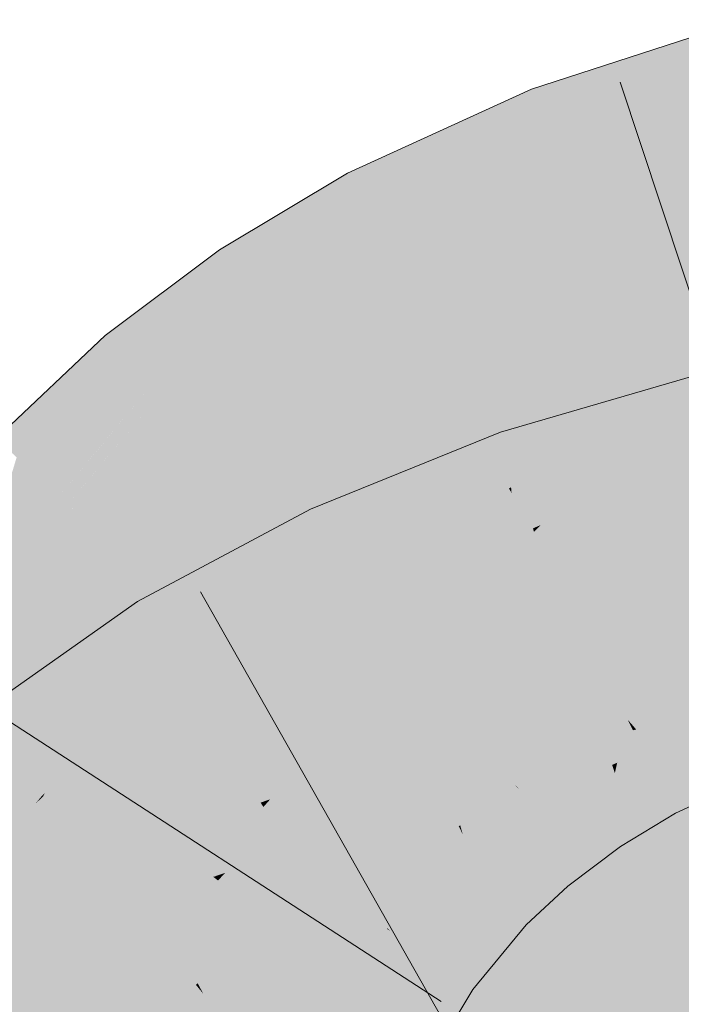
# Model space of a CAD drawing. Extents: x -620 to 300, y 62 to 1162.
# Tile 236 of 256: x 197.907 to 198.137, y 827.085 to 827.427. Entities that reach past the tile are written whole.
import ezdxf

# ---------------------------------------------------------------- set-up
doc = ezdxf.new("R2010")
doc.units = 0
doc.layers.get('0').update_dxf_attribs({"lineweight": 13})
doc.layers.add('E_Leerrohr 25-A06G94UQ8I', color=7, linetype='Continuous', lineweight=9, true_color=0xff8000)
doc.layers.add('E_Leerrohr 25-Shading', color=7, linetype='Continuous', lineweight=9, true_color=0xff8000)

# ---------------------------------------------------------------- blocks, each defined once
blk = doc.blocks.new('Shading-A06G94F18I', base_point=(173.29604, 825.21118))
at = {"layer": 'E_Leerrohr 25-Shading', "color": 43, "true_color": 0xd7ab7f}
for points in [[(198.13213, 827.41833), (198.10991, 827.38562), (198.1595, 827.42725), (198.16321, 827.41162)], [(198.08809, 827.39587), (198.13213, 827.41833), (198.08696, 827.39874), (198.11337, 827.41223)], [(198.08809, 827.39587), (198.09496, 827.3783), (198.13213, 827.41833), (198.10991, 827.38562)], [(198.11337, 827.41223), (198.08527, 827.40308), (198.08696, 827.39874)], [(198.16321, 827.41162), (198.10991, 827.38562), (198.16484, 827.40472), (198.10268, 827.375)], [(198.16484, 827.40472), (198.10268, 827.375), (198.12503, 827.37762), (198.0986, 827.36896)], [(198.16484, 827.40472), (198.12503, 827.37762), (198.16667, 827.39703)], [(198.02596, 827.36493), (198.02823, 827.36047), (198.08138, 827.40131), (198.04854, 827.37372)], [(198.08138, 827.40131), (198.04854, 827.37372), (198.08527, 827.40308), (198.08696, 827.39874)], [(198.07443, 827.39673), (198.08138, 827.40131), (198.0761, 827.39886)], [(198.02596, 827.36493), (198.07443, 827.39673), (198.02138, 827.37384), (198.0761, 827.39886)], [(198.04854, 827.37372), (198.0296, 827.35779), (198.08696, 827.39874), (198.08809, 827.39587)], [(198.0296, 827.35779), (198.03741, 827.34253), (198.08809, 827.39587), (198.09496, 827.3783)], [(198.12503, 827.37762), (198.16795, 827.39166), (198.16667, 827.39703)], [(198.10991, 827.38562), (198.09496, 827.3783), (198.10268, 827.375), (198.09727, 827.37238)], [(198.09496, 827.3783), (198.03741, 827.34253), (198.07091, 827.35632), (198.03807, 827.34131)], [(198.09496, 827.3783), (198.07091, 827.35632), (198.09727, 827.37238)], [(197.98651, 827.33289), (198.02596, 827.36493), (198.00848, 827.36615), (198.02138, 827.37384)], [(198.02823, 827.36047), (198.0296, 827.35779), (198.04854, 827.37372)], [(198.09727, 827.37238), (198.0986, 827.36896), (198.10268, 827.375)], [(198.07091, 827.35632), (198.0986, 827.36896), (198.09727, 827.37238)], [(198.00848, 827.36615), (197.97685, 827.34723), (197.98279, 827.33844)], [(197.98651, 827.33289), (198.00848, 827.36615), (197.98279, 827.33844)], [(197.98651, 827.33289), (197.98914, 827.32898), (198.02596, 827.36493), (198.02823, 827.36047)], [(197.98914, 827.32898), (197.99077, 827.32654), (198.02823, 827.36047), (198.0296, 827.35779)], [(197.99077, 827.32654), (198.03741, 827.34253), (198.0296, 827.35779)], [(197.95943, 827.33417), (197.95247, 827.29999), (197.97685, 827.34723), (197.98279, 827.33844)], [(197.99077, 827.32654), (197.99727, 827.31689), (198.03741, 827.34253), (198.02763, 827.33502)], [(198.02763, 827.33502), (198.03807, 827.34131), (198.03741, 827.34253)], [(197.95247, 827.29999), (197.95233, 827.29926), (197.98279, 827.33844), (197.98651, 827.33289)], [(197.9463, 827.30646), (197.95943, 827.33417), (197.93871, 827.31549), (197.94098, 827.32037)], [(197.95233, 827.29926), (197.95943, 827.33417), (197.9463, 827.30646)], [(197.95233, 827.29926), (197.95517, 827.2959), (197.98651, 827.33289), (197.98914, 827.32898)], [(197.95517, 827.2959), (197.95702, 827.2937), (197.98914, 827.32898), (197.99077, 827.32654)], [(197.96063, 827.28937), (197.99727, 827.31689), (197.95702, 827.2937), (197.99077, 827.32654)], [(197.94098, 827.32037), (197.93709, 827.31744), (197.93871, 827.31549)], [(197.91402, 827.29559), (197.93109, 827.29657), (197.93709, 827.31744)], [(197.93709, 827.31744), (197.93109, 827.29657), (197.93871, 827.31549)], [(197.93109, 827.29657), (197.9463, 827.30646), (197.93871, 827.31549)], [(198.17303, 827.3125), (198.13733, 827.30212), (198.17384, 827.30914), (198.13596, 827.30072)], [(198.13596, 827.30072), (198.10783, 827.27161), (198.17384, 827.30914), (198.17551, 827.30219)], [(197.93109, 827.29657), (197.92107, 827.26154), (197.9463, 827.30646), (197.93486, 827.2782)], [(197.93486, 827.2782), (197.95233, 827.29926), (197.9463, 827.30646)], [(198.17667, 827.29724), (198.17551, 827.30219), (198.09839, 827.26178), (198.10783, 827.27161)], [(198.13284, 827.29999), (198.13733, 827.30212), (198.12079, 827.2973)], [(198.13733, 827.30212), (198.13284, 827.29999), (198.13596, 827.30072)], [(197.92107, 827.26154), (197.92409, 827.25879), (197.95233, 827.29926), (197.95517, 827.2959)], [(198.11922, 827.29688), (198.07692, 827.27686), (198.13284, 827.29999), (198.07787, 827.27399)], [(198.13284, 827.29999), (198.07787, 827.27399), (198.10783, 827.27161), (198.08252, 827.26013)], [(198.13284, 827.29999), (198.10783, 827.27161), (198.13596, 827.30072)], [(198.11922, 827.29688), (198.13284, 827.29999), (198.12079, 827.2973)], [(197.89922, 827.28162), (197.9063, 827.27509), (197.91402, 827.29559)], [(197.91402, 827.29559), (197.9063, 827.27509), (197.93109, 827.29657), (197.91812, 827.26422)], [(197.91812, 827.26422), (197.92107, 827.26154), (197.93109, 827.29657)], [(197.95517, 827.2959), (197.92921, 827.26489), (197.92615, 827.2569), (197.92476, 827.25818)], [(197.95517, 827.2959), (197.92615, 827.2569), (197.95702, 827.2937)], [(198.0755, 827.28107), (198.07692, 827.27686), (198.09207, 827.28894), (198.11922, 827.29688)], [(198.17683, 827.29657), (198.09839, 827.26178), (198.17833, 827.29034), (198.08846, 827.25153)], [(198.17667, 827.29724), (198.09839, 827.26178), (198.17459, 827.29559)], [(197.92619, 827.25684), (197.96063, 827.28937), (197.92615, 827.2569), (197.95702, 827.2937)], [(198.09207, 827.28894), (198.07455, 827.28387), (198.0755, 827.28107)], [(198.17833, 827.29034), (198.08846, 827.25153), (198.13745, 827.2641), (198.0862, 827.24915)], [(198.01445, 827.24438), (198.0162, 827.2406), (198.0755, 827.28107), (198.07692, 827.27686)], [(198.05373, 827.27539), (198.04195, 827.26093), (198.07349, 827.28345), (198.05928, 827.2713)], [(198.05928, 827.2713), (198.0755, 827.28107), (198.07349, 827.28345), (198.07455, 827.28387)], [(197.88809, 827.21503), (197.91812, 827.26422), (197.9063, 827.27509)], [(198.01445, 827.24438), (198.04195, 827.26093), (198.00853, 827.25708), (198.05373, 827.27539)], [(198.0162, 827.2406), (198.01744, 827.23798), (198.07692, 827.27686), (198.07787, 827.27399)], [(198.01744, 827.23798), (198.02295, 827.2262), (198.07787, 827.27399), (198.08252, 827.26013)], [(198.10783, 827.27161), (198.08252, 827.26013), (198.09839, 827.26178), (198.08409, 827.25543)], [(197.88809, 827.21503), (197.88998, 827.21375), (197.91812, 827.26422), (197.91336, 827.24969)], [(197.91336, 827.24969), (197.92107, 827.26154), (197.91812, 827.26422)], [(197.92921, 827.26489), (197.92409, 827.25879), (197.92476, 827.25818)], [(197.88998, 827.21375), (197.92409, 827.25879), (197.92107, 827.26154)], [(198.09839, 827.26178), (198.08409, 827.25543), (198.08846, 827.25153), (198.0858, 827.25037)], [(197.88998, 827.21375), (197.8907, 827.2132), (197.92409, 827.25879), (197.90869, 827.23535)], [(197.92409, 827.25879), (197.90869, 827.23535), (197.92476, 827.25818), (197.9201, 827.24939)], [(197.9201, 827.24939), (197.92619, 827.25684), (197.92476, 827.25818)], [(197.96132, 827.20972), (197.96075, 827.20459), (198.00853, 827.25708), (198.01445, 827.24438)], [(197.96132, 827.20972), (198.00853, 827.25708), (198.00848, 827.25702)], [(197.9639, 827.23322), (197.96132, 827.20972), (198.00848, 827.25702)], [(198.08252, 827.26013), (198.02295, 827.2262), (198.03717, 827.22925), (198.02402, 827.22388)], [(198.08252, 827.26013), (198.03717, 827.22925), (198.08409, 827.25543)], [(198.08409, 827.25543), (198.03717, 827.22925), (198.0858, 827.25037), (198.07602, 827.24506)], [(198.07602, 827.24506), (198.0862, 827.24915), (198.0858, 827.25037)], [(198.0858, 827.25037), (198.0862, 827.24915), (198.08846, 827.25153)], [(197.96075, 827.20459), (197.96277, 827.20135), (198.01445, 827.24438), (198.0162, 827.2406)], [(197.96277, 827.20135), (197.96425, 827.19891), (198.0162, 827.2406), (198.01744, 827.23798)], [(197.96425, 827.19891), (198.02295, 827.2262), (198.01744, 827.23798)], [(197.9639, 827.23322), (197.94833, 827.22491), (197.95393, 827.21576)], [(197.95393, 827.21576), (197.95903, 827.20746), (197.9639, 827.23322), (197.96132, 827.20972)], [(197.96425, 827.19891), (197.96745, 827.19366), (198.02295, 827.2262), (198.00565, 827.21405)], [(198.00565, 827.21405), (198.02402, 827.22388), (198.02295, 827.2262)], [(197.91302, 827.16028), (197.93324, 827.19727), (197.92245, 827.20673), (197.94591, 827.22321)], [(197.92024, 827.16693), (197.94833, 827.22491), (197.91693, 827.16388), (197.93324, 827.19727)], [(197.95393, 827.21576), (197.94833, 827.22491), (197.93806, 827.18353), (197.92024, 827.16693)], [(197.93324, 827.19727), (197.94833, 827.22491), (197.94591, 827.22321)], [(197.93806, 827.18353), (197.94312, 827.18823), (197.95393, 827.21576), (197.95903, 827.20746)], [(197.95903, 827.20746), (197.96075, 827.20459), (197.96132, 827.20972)], [(197.92245, 827.20673), (197.89244, 827.18561), (197.90536, 827.16968)], [(197.91302, 827.16028), (197.92245, 827.20673), (197.90536, 827.16968)], [(197.94312, 827.18823), (197.96075, 827.20459), (197.95903, 827.20746)], [(197.96075, 827.20459), (197.92024, 827.16693), (197.96277, 827.20135), (197.94487, 827.18488)], [(198.16666, 827.19501), (198.16301, 827.20435), (198.12169, 827.18048), (198.11867, 827.18396)], [(197.92984, 827.16724), (197.96425, 827.19891), (197.9201, 827.1604), (197.92212, 827.16284)], [(197.92212, 827.16284), (197.96425, 827.19891), (197.92572, 827.16724), (197.94487, 827.18488)], [(197.92984, 827.16724), (197.96745, 827.19366), (197.96425, 827.19891)], [(197.94487, 827.18488), (197.96425, 827.19891), (197.96277, 827.20135)], [(197.93324, 827.19727), (197.91302, 827.16028), (197.91693, 827.16388)], [(198.12729, 827.17413), (198.16978, 827.18701), (198.12169, 827.18048), (198.16666, 827.19501)], [(198.17192, 827.18152), (198.16978, 827.18701), (198.13124, 827.16968), (198.12729, 827.17413)], [(197.94487, 827.18488), (197.92024, 827.16693), (197.91603, 827.15826)], [(198.12061, 827.18018), (198.11867, 827.18396), (198.09671, 827.16882), (198.09584, 827.1701)], [(198.12169, 827.18048), (198.11867, 827.18396), (198.12061, 827.18018)], [(198.10081, 827.16272), (198.12416, 827.17322), (198.09671, 827.16882), (198.12061, 827.18018)], [(198.12416, 827.17322), (198.12729, 827.17413), (198.12061, 827.18018), (198.12169, 827.18048)], [(198.13124, 827.16968), (198.13472, 827.16571), (198.17192, 827.18152), (198.17377, 827.17682)], [(198.13472, 827.16571), (198.14391, 827.15527), (198.17377, 827.17682), (198.17635, 827.17023)], [(198.10374, 827.15833), (198.12666, 827.16833), (198.10081, 827.16272), (198.12416, 827.17322)], [(198.12666, 827.16833), (198.13124, 827.16968), (198.12416, 827.17322), (198.12729, 827.17413)], [(197.89246, 827.13556), (197.91302, 827.16028), (197.90536, 827.16968)], [(198.07823, 827.14941), (198.10081, 827.16272), (198.08147, 827.15936), (198.09671, 827.16882)], [(198.09671, 827.16882), (198.09584, 827.1701), (198.08147, 827.15936)], [(198.10374, 827.15833), (198.10582, 827.15527), (198.12666, 827.16833), (198.12674, 827.16821)], [(198.10582, 827.15527), (198.10635, 827.15448), (198.12674, 827.16821), (198.12886, 827.16406)], [(198.12886, 827.16406), (198.13472, 827.16571), (198.12666, 827.16833), (198.13124, 827.16968)], [(197.92024, 827.16693), (197.91302, 827.16028), (197.91603, 827.15826), (197.91522, 827.15753)], [(197.9155, 827.15717), (197.92212, 827.16284), (197.91603, 827.15826), (197.92572, 827.16724)], [(198.13463, 827.15277), (198.14391, 827.15527), (198.12886, 827.16406), (198.13472, 827.16571)], [(197.92212, 827.16284), (197.9155, 827.15717), (197.9201, 827.1604)], [(198.08142, 827.14557), (198.10374, 827.15833), (198.07823, 827.14941), (198.10081, 827.16272)], [(198.11328, 827.14417), (198.13463, 827.15277), (198.10635, 827.15448), (198.12886, 827.16406)], [(197.91302, 827.16028), (197.89232, 827.13544), (197.91522, 827.15753), (197.91277, 827.1546)], [(197.91522, 827.15753), (197.9155, 827.15717), (197.91603, 827.15826)], [(198.07823, 827.14941), (198.08147, 827.15936), (198.07433, 827.15405)], [(198.10374, 827.15833), (198.08861, 827.14972), (198.10582, 827.15527), (198.0896, 827.1488)], [(197.91277, 827.1546), (197.9155, 827.15717), (197.91522, 827.15753)], [(198.08574, 827.14044), (198.09204, 827.13293), (198.10635, 827.15448), (198.11328, 827.14417)], [(198.08574, 827.14044), (198.10635, 827.15448), (198.09973, 827.15082)], [(198.10582, 827.15527), (198.0896, 827.1488), (198.09973, 827.15076), (198.09221, 827.14661)], [(198.09973, 827.15076), (198.10635, 827.15448), (198.10582, 827.15527)], [(198.13536, 827.15137), (198.14391, 827.15527), (198.13463, 827.15277)], [(198.07823, 827.14941), (198.07433, 827.15405), (198.05931, 827.1347), (198.05644, 827.13733)], [(198.11328, 827.14417), (198.13536, 827.15137), (198.13463, 827.15277)], [(198.11328, 827.14417), (198.11511, 827.14142), (198.13536, 827.15137), (198.12683, 827.14618)], [(198.06274, 827.13153), (198.08142, 827.14557), (198.05931, 827.1347), (198.07823, 827.14941)], [(198.08861, 827.14972), (198.08142, 827.14557), (198.0896, 827.1488)], [(198.0896, 827.1488), (198.08142, 827.14557), (198.09221, 827.14661), (198.08429, 827.14215)], [(198.08429, 827.14215), (198.08574, 827.14044), (198.09973, 827.15082)], [(198.06589, 827.12866), (198.08429, 827.14215), (198.06274, 827.13153), (198.08142, 827.14557)], [(198.11328, 827.14417), (198.09204, 827.13293), (198.11511, 827.14142), (198.10693, 827.13708)], [(198.11511, 827.14142), (198.11626, 827.13971), (198.12683, 827.14618)], [(198.06589, 827.12866), (198.06915, 827.12567), (198.08429, 827.14215), (198.08574, 827.14044)], [(198.10693, 827.13708), (198.11626, 827.13971), (198.11511, 827.14142)], [(198.05714, 827.13672), (198.05644, 827.13733), (198.0352, 827.11133)], [(198.06915, 827.12567), (198.07446, 827.12085), (198.08574, 827.14044), (198.09204, 827.13293)], [(198.11626, 827.13971), (198.10693, 827.13708), (198.09669, 827.12738), (198.09419, 827.13037)], [(198.11626, 827.13971), (198.09669, 827.12738), (198.10692, 827.13275)], [(198.03639, 827.11023), (198.05931, 827.1347), (198.0352, 827.11133), (198.05714, 827.13672)], [(198.03976, 827.10785), (198.06274, 827.13153), (198.03639, 827.11023), (198.05931, 827.1347)], [(198.10693, 827.13708), (198.09204, 827.13293), (198.09419, 827.13037)], [(198.04291, 827.10559), (198.06589, 827.12866), (198.03976, 827.10785), (198.06274, 827.13153)], [(198.09204, 827.13293), (198.07446, 827.12085), (198.09419, 827.13037), (198.07695, 827.11853)], [(198.07695, 827.11853), (198.07982, 827.11591), (198.09419, 827.13037), (198.09669, 827.12738)], [(198.09669, 827.12738), (198.09787, 827.12598), (198.10692, 827.13275)], [(198.04291, 827.10559), (198.04803, 827.10199), (198.06589, 827.12866), (198.06915, 827.12567)], [(198.07982, 827.11591), (198.08342, 827.11261), (198.09669, 827.12738), (198.09787, 827.12598)], [(198.04803, 827.10199), (198.05168, 827.09943), (198.06915, 827.12567), (198.07446, 827.12085)], [(198.07446, 827.12085), (198.05168, 827.09943), (198.07695, 827.11853), (198.05447, 827.09741)], [(198.05447, 827.09741), (198.05756, 827.09528), (198.07695, 827.11853), (198.07982, 827.11591)], [(198.07982, 827.11591), (198.05756, 827.09528), (198.07349, 827.10046), (198.06058, 827.09314)], [(198.07982, 827.11591), (198.07349, 827.10046), (198.08342, 827.11261)], [(198.03639, 827.11023), (198.03505, 827.11115), (198.01723, 827.08136), (198.01698, 827.08154)], [(198.02034, 827.07971), (198.03976, 827.10785), (198.01723, 827.08136), (198.03639, 827.11023)], [(198.03639, 827.11023), (198.0352, 827.11133), (198.03505, 827.11115)], [(198.0233, 827.07819), (198.04291, 827.10559), (198.02034, 827.07971), (198.03976, 827.10785)], [(198.0233, 827.07819), (198.02927, 827.07501), (198.04291, 827.10559), (198.04803, 827.10199)], [(198.02927, 827.07501), (198.03178, 827.07367), (198.04803, 827.10199), (198.05168, 827.09943)], [(198.06058, 827.09314), (198.06494, 827.09003), (198.07349, 827.10046)], [(198.05168, 827.09943), (198.03178, 827.07367), (198.05447, 827.09741), (198.03482, 827.07202)], [(198.03482, 827.07202), (198.03802, 827.07031), (198.05447, 827.09741), (198.05756, 827.09528)], [(198.05756, 827.09528), (198.04659, 827.08124), (198.06058, 827.09314)], [(198.04659, 827.08124), (198.06494, 827.09003), (198.06058, 827.09314)], [(198.04659, 827.08124), (198.03802, 827.07031), (198.06494, 827.09003), (198.04932, 827.06433)]]:
    blk.add_solid(points, dxfattribs=at)
at = {"layer": 'E_Leerrohr 25-Shading', "color": 31, "true_color": 0xfabd7f}
for points in [[(198.12503, 827.37762), (198.12776, 827.33447), (198.16795, 827.39166), (198.17258, 827.37213)], [(198.12503, 827.37762), (198.0986, 827.36896), (198.10338, 827.35675)], [(198.10338, 827.35675), (198.11597, 827.32458), (198.12503, 827.37762), (198.12776, 827.33447)], [(198.17258, 827.37213), (198.12776, 827.33447), (198.18228, 827.33124), (198.13031, 827.29449)], [(198.07091, 827.35632), (198.07344, 827.32446), (198.0986, 827.36896), (198.10338, 827.35675)], [(198.07091, 827.35632), (198.03807, 827.34131), (198.04568, 827.32642)], [(198.04568, 827.32642), (198.05621, 827.30585), (198.07091, 827.35632), (198.07344, 827.32446)], [(198.10338, 827.35675), (198.07344, 827.32446), (198.11597, 827.32458), (198.0764, 827.28735)], [(198.02763, 827.33502), (198.03291, 827.30945), (198.03807, 827.34131), (198.04568, 827.32642)], [(198.02763, 827.33502), (197.99727, 827.31689), (198.00603, 827.30383)], [(198.00603, 827.30383), (198.01671, 827.2879), (198.02763, 827.33502), (198.03291, 827.30945)], [(198.12776, 827.33447), (198.11597, 827.32458), (198.13031, 827.29449), (198.12828, 827.29309)], [(198.18228, 827.33124), (198.13031, 827.29449), (198.18758, 827.30896), (198.13081, 827.28668)], [(198.04568, 827.32642), (198.03291, 827.30945), (198.05621, 827.30585), (198.03816, 827.28406)], [(198.07344, 827.32446), (198.05621, 827.30585), (198.0764, 827.28735), (198.06917, 827.28058)], [(198.10706, 827.28186), (198.11597, 827.32458), (198.0782, 827.26471), (198.0764, 827.28735)], [(198.12784, 827.29425), (198.11597, 827.32458), (198.10706, 827.28186)], [(198.00603, 827.30383), (197.99727, 827.31689), (197.98163, 827.2644), (197.96063, 827.28937)], [(198.03291, 827.30945), (198.01671, 827.2879), (198.03816, 827.28406), (198.02774, 827.27148)], [(198.13081, 827.28668), (198.18835, 827.30566), (198.18758, 827.30896)], [(198.05621, 827.30585), (198.03816, 827.28406), (198.06917, 827.28058), (198.0443, 827.25439)], [(198.19666, 827.27063), (198.18835, 827.30566), (198.14157, 827.25909), (198.13081, 827.28668)], [(197.98163, 827.2644), (197.99228, 827.25171), (198.00603, 827.30383), (198.01671, 827.2879)], [(198.12828, 827.29309), (198.12784, 827.29425), (198.10565, 827.27515), (198.10706, 827.28186)], [(198.10565, 827.27515), (198.13081, 827.28668), (198.12828, 827.29309)], [(198.12828, 827.29309), (198.13081, 827.28668), (198.13031, 827.29449)], [(197.98163, 827.2644), (197.96063, 827.28937), (197.96046, 827.2254), (197.92619, 827.25684)], [(198.01671, 827.2879), (197.99228, 827.25171), (198.02774, 827.27148), (198.00325, 827.23865)], [(198.0764, 827.28735), (198.06917, 827.28058), (198.0782, 827.26471), (198.0775, 827.26428)], [(198.10565, 827.27515), (198.12178, 827.25464), (198.13081, 827.28668), (198.14157, 827.25909)], [(198.03816, 827.28406), (198.02774, 827.27148), (198.0443, 827.25439), (198.04132, 827.25128)], [(198.10565, 827.27515), (198.10706, 827.28186), (198.07837, 827.26263), (198.0782, 827.26471)], [(198.06917, 827.28058), (198.0443, 827.25439), (198.0775, 827.26428), (198.04655, 827.24347)], [(198.07837, 827.26263), (198.09032, 827.23926), (198.10565, 827.27515), (198.12526, 827.25024)], [(198.18153, 827.27692), (198.13745, 827.2641), (198.14079, 827.23053), (198.12851, 827.22595)], [(198.02774, 827.27148), (198.00325, 827.23865), (198.04132, 827.25128), (198.01672, 827.2226)], [(197.96046, 827.2254), (197.9709, 827.21582), (197.98163, 827.2644), (197.99228, 827.25171)], [(198.04655, 827.24347), (198.07837, 827.26263), (198.0775, 827.26428)], [(198.0775, 827.26428), (198.07837, 827.26263), (198.0782, 827.26471)], [(198.13745, 827.2641), (198.0862, 827.24915), (198.09323, 827.22815)], [(198.13745, 827.2641), (198.09323, 827.22815), (198.12851, 827.22595), (198.09779, 827.21454)], [(198.09032, 827.23926), (198.07837, 827.26263), (198.05685, 827.22815), (198.04655, 827.24347)], [(198.15123, 827.23444), (198.14157, 827.25909), (198.14079, 827.23053), (198.12178, 827.25464)], [(197.90759, 827.20129), (197.93909, 827.17902), (197.92584, 827.25641), (197.94835, 827.19916)], [(197.91501, 827.22369), (197.92584, 827.25641), (197.9201, 827.24939)], [(197.92584, 827.25641), (197.94835, 827.19916), (197.92619, 827.25684), (197.96046, 827.2254)], [(198.04132, 827.25128), (198.04655, 827.24347), (198.0443, 827.25439)], [(197.99228, 827.25171), (197.9709, 827.21582), (198.00325, 827.23865), (197.98163, 827.20599)], [(198.01672, 827.2226), (198.01749, 827.22174), (198.04132, 827.25128), (198.04655, 827.24347)], [(198.12526, 827.25024), (198.09032, 827.23926), (198.16179, 827.20392), (198.11574, 827.1897)], [(197.89941, 827.20703), (197.90759, 827.20129), (197.9201, 827.24939), (197.91501, 827.22369)], [(197.89941, 827.20703), (197.9201, 827.24939), (197.90869, 827.23535)], [(198.0862, 827.24915), (198.04253, 827.21039), (198.09323, 827.22815), (198.04884, 827.18817)], [(198.04253, 827.21039), (198.0862, 827.24915), (198.07602, 827.24506)], [(198.12509, 827.21143), (198.19167, 827.23438), (198.15179, 827.23804), (198.18866, 827.24701)], [(198.01749, 827.22174), (198.02296, 827.21637), (198.04655, 827.24347), (198.05685, 827.22815)], [(198.03717, 827.22925), (198.04253, 827.21039), (198.07602, 827.24506)], [(198.00325, 827.23865), (197.98163, 827.20599), (198.01595, 827.22351), (197.99132, 827.19708)], [(198.09032, 827.23926), (198.05685, 827.22815), (198.10046, 827.21948), (198.07312, 827.20398)], [(198.12509, 827.21143), (198.15179, 827.23804), (198.12746, 827.2215)], [(197.90869, 827.23535), (197.8907, 827.2132), (197.89941, 827.20703)], [(198.19167, 827.23438), (198.12509, 827.21143), (198.16684, 827.22021)], [(198.12851, 827.22595), (198.12746, 827.2215), (198.14079, 827.23053)], [(198.07312, 827.20398), (198.05685, 827.22815), (198.05048, 827.18958), (198.02296, 827.21637)], [(198.03717, 827.22925), (198.02402, 827.22388), (198.02695, 827.21765)], [(198.02695, 827.21765), (198.0343, 827.2019), (198.03717, 827.22925), (198.04253, 827.21039)], [(198.09779, 827.21454), (198.09323, 827.22815), (198.05994, 827.19818)], [(197.96046, 827.2254), (197.94835, 827.19916), (197.9709, 827.21582), (197.95445, 827.18359)], [(197.99132, 827.19708), (198.01749, 827.22174), (198.01595, 827.22351)], [(198.00565, 827.21405), (198.0074, 827.19299), (198.02402, 827.22388), (198.02695, 827.21765)], [(198.09779, 827.21454), (198.10141, 827.20374), (198.12851, 827.22595), (198.12746, 827.2215)], [(198.19615, 827.21552), (198.1937, 827.22583), (198.12102, 827.19403), (198.16684, 827.22021)], [(198.0264, 827.21112), (198.01749, 827.22174), (197.9931, 827.19543), (197.99132, 827.19708)], [(198.02296, 827.21637), (198.01749, 827.22174), (198.0222, 827.21606)], [(198.07312, 827.20398), (198.08801, 827.18176), (198.10046, 827.21948), (198.11574, 827.1897)], [(198.12509, 827.21143), (198.12746, 827.2215), (198.10719, 827.2077)], [(198.16684, 827.22021), (198.12509, 827.21143), (198.14755, 827.20917), (198.12265, 827.20105)], [(198.02695, 827.21765), (198.0074, 827.19299), (198.0343, 827.2019), (198.00906, 827.17297)], [(198.02296, 827.21637), (198.0222, 827.21606), (198.05048, 827.18958), (198.05026, 827.18945)], [(198.05026, 827.18945), (198.0222, 827.21606), (198.04826, 827.18817), (198.03876, 827.19641)], [(197.98163, 827.20599), (197.9709, 827.21582), (197.95468, 827.18304), (197.95445, 827.18359)], [(198.00565, 827.21405), (197.96745, 827.19366), (197.97809, 827.17633)], [(197.97809, 827.17633), (197.98511, 827.16486), (198.00565, 827.21405), (198.0074, 827.19299)], [(198.05861, 827.19458), (198.05202, 827.17694), (198.09789, 827.21423), (198.10141, 827.20374)], [(198.05994, 827.19818), (198.05861, 827.19458), (198.09779, 827.21454), (198.09789, 827.21423)], [(198.19615, 827.21552), (198.11716, 827.17761), (198.19913, 827.20306), (198.1151, 827.16888)], [(198.19615, 827.21552), (198.12102, 827.19403), (198.11716, 827.17761)], [(198.0264, 827.21112), (197.9931, 827.19543), (198.04657, 827.18707), (198.02168, 827.16925)], [(198.04253, 827.21039), (198.0343, 827.2019), (198.04884, 827.18817), (198.04312, 827.18298)], [(198.10141, 827.20374), (198.12509, 827.21143), (198.10719, 827.2077)], [(198.10141, 827.20374), (198.11319, 827.19794), (198.12509, 827.21143), (198.12265, 827.20105)], [(198.12265, 827.20105), (198.12102, 827.19403), (198.14755, 827.20917)], [(197.8903, 827.17126), (197.89363, 827.14703), (197.89941, 827.20703), (197.90759, 827.20129)], [(197.98163, 827.20599), (197.95468, 827.18304), (197.97136, 827.18799)], [(197.98163, 827.20599), (197.97136, 827.18799), (197.99132, 827.19708), (197.9879, 827.19293)], [(198.07417, 827.20239), (198.07312, 827.20398), (198.05084, 827.18921), (198.05048, 827.18958)], [(198.06477, 827.1756), (198.08801, 827.18176), (198.05084, 827.18921), (198.07417, 827.20239)], [(198.10141, 827.20374), (198.05202, 827.17694), (198.07788, 827.18585)], [(198.10434, 827.19501), (198.10141, 827.20374), (198.07794, 827.18591)], [(198.11319, 827.19794), (198.10141, 827.20374), (198.10434, 827.19501)], [(198.19913, 827.20306), (198.1151, 827.16888), (198.20093, 827.19556), (198.11429, 827.16534)], [(198.11574, 827.1897), (198.11867, 827.18396), (198.16179, 827.20392), (198.16187, 827.2038)], [(197.90759, 827.20129), (197.89363, 827.14703), (197.92935, 827.15344), (197.90666, 827.14014)], [(197.90759, 827.20129), (197.92935, 827.15344), (197.93909, 827.17902)], [(197.94835, 827.19916), (197.93909, 827.17902), (197.95445, 827.18359), (197.94867, 827.17224)], [(198.04312, 827.18298), (198.0343, 827.2019), (198.00998, 827.16187), (198.00906, 827.17297)], [(198.11319, 827.19794), (198.12102, 827.19403), (198.12265, 827.20105)], [(197.9931, 827.19543), (197.99132, 827.19708), (197.9879, 827.19293)], [(197.9931, 827.19543), (197.9879, 827.19293), (198.0148, 827.16357), (198.00594, 827.16162)], [(197.9931, 827.19543), (198.0148, 827.16357), (198.02168, 827.16925)], [(198.04825, 827.18817), (198.03876, 827.19641), (198.04657, 827.18707)], [(198.05202, 827.17694), (198.05994, 827.19818), (198.04884, 827.18817)], [(198.10728, 827.18622), (198.12102, 827.19403), (198.10434, 827.19501), (198.11319, 827.19794)], [(198.11429, 827.16534), (198.20203, 827.19092), (198.20093, 827.19556)], [(197.92984, 827.16724), (197.94897, 827.13086), (197.96745, 827.19366), (197.97809, 827.17633)], [(197.97136, 827.18799), (197.96033, 827.16864), (197.9879, 827.19293), (197.96288, 827.16217)], [(197.96288, 827.16217), (197.97366, 827.15454), (197.9879, 827.19293), (198.00594, 827.16162)], [(198.00906, 827.17297), (198.0074, 827.19299), (197.99113, 827.15503), (197.98511, 827.16486)], [(198.10728, 827.18622), (198.10434, 827.19501), (198.05453, 827.16815), (198.07794, 827.18591)], [(198.12102, 827.19403), (198.10728, 827.18622), (198.11716, 827.17761), (198.11115, 827.17468)], [(198.06477, 827.1756), (198.05026, 827.18945), (198.06319, 827.17523), (198.04826, 827.18817)], [(198.05026, 827.18945), (198.06477, 827.1756), (198.05048, 827.18958)], [(198.11574, 827.1897), (198.08801, 827.18176), (198.11867, 827.18396), (198.09378, 827.17322)], [(198.22253, 827.10492), (198.20203, 827.19092), (198.14236, 827.08154), (198.11429, 827.16534)], [(197.95468, 827.18304), (197.96033, 827.16864), (197.97136, 827.18799)], [(198.02168, 827.16925), (198.02533, 827.16589), (198.04657, 827.18707), (198.05775, 827.17377)], [(198.05202, 827.17694), (198.04884, 827.18817), (198.0468, 827.17517), (198.04312, 827.18298)], [(198.06319, 827.17523), (198.04825, 827.18817), (198.05775, 827.17377), (198.04657, 827.18707)], [(198.05202, 827.17694), (198.05453, 827.16815), (198.07788, 827.18585)], [(198.10728, 827.18622), (198.05453, 827.16815), (198.05832, 827.15479)], [(198.10728, 827.18622), (198.05832, 827.15479), (198.11115, 827.17468), (198.06052, 827.14709)], [(197.95445, 827.18359), (197.94867, 827.17224), (197.96033, 827.16864), (197.95844, 827.16534)], [(198.04312, 827.18298), (198.00998, 827.16187), (198.02873, 827.16864)], [(198.0468, 827.17517), (198.04312, 827.18298), (198.02873, 827.16864)], [(198.08801, 827.18176), (198.06477, 827.1756), (198.09378, 827.17322), (198.0751, 827.16559)], [(198.09378, 827.17322), (198.09584, 827.1701), (198.11867, 827.18396)], [(197.94867, 827.17224), (197.93909, 827.17902), (197.9473, 827.16901), (197.93306, 827.16321)], [(197.97809, 827.17633), (197.94897, 827.13086), (197.98511, 827.16486), (197.9543, 827.12067)], [(198.05124, 827.16565), (198.0468, 827.17517), (198.01091, 827.15082), (198.02873, 827.16864)], [(198.05453, 827.16815), (198.05202, 827.17694), (198.05124, 827.16565), (198.0468, 827.17517)], [(198.06319, 827.17523), (198.05775, 827.17377), (198.07458, 827.16534), (198.06732, 827.16235)], [(198.06477, 827.1756), (198.06319, 827.17523), (198.0751, 827.16559), (198.07457, 827.16534)], [(198.11716, 827.17761), (198.11115, 827.17468), (198.1151, 827.16888), (198.11334, 827.16815)], [(197.94867, 827.17224), (197.9297, 827.12787), (197.95844, 827.16534), (197.93813, 827.12341)], [(198.00906, 827.17297), (197.99113, 827.15503), (197.99446, 827.15619)], [(198.00998, 827.16187), (198.00906, 827.17297), (197.99448, 827.15625)], [(198.05775, 827.17377), (198.02533, 827.16589), (198.06732, 827.16235), (198.04042, 827.15204)], [(198.11115, 827.17468), (198.06052, 827.14709), (198.11334, 827.16815), (198.06145, 827.1438)], [(198.09378, 827.17322), (198.0751, 827.16559), (198.09584, 827.1701), (198.0799, 827.16089)], [(197.93306, 827.16321), (197.9213, 827.13232), (197.9473, 827.16901), (197.9297, 827.12787)], [(197.95844, 827.16534), (197.96288, 827.16217), (197.96033, 827.16864)], [(198.00998, 827.16187), (198.01091, 827.15082), (198.02873, 827.16864)], [(198.0148, 827.16357), (198.02533, 827.16589), (198.02168, 827.16925)], [(198.05453, 827.16815), (198.05124, 827.16565), (198.05832, 827.15479), (198.05678, 827.15381)], [(198.06145, 827.1438), (198.11429, 827.16534), (198.11334, 827.16815)], [(198.0799, 827.16089), (198.08147, 827.15936), (198.09584, 827.1701)], [(198.11334, 827.16815), (198.11429, 827.16534), (198.1151, 827.16888)], [(197.92134, 827.15002), (197.92984, 827.16724), (197.91827, 827.15375), (197.9201, 827.1604)], [(197.92134, 827.15002), (197.94363, 827.1225), (197.92984, 827.16724), (197.94897, 827.13086)], [(197.93813, 827.12341), (197.93893, 827.12299), (197.95844, 827.16534), (197.96288, 827.16217)], [(197.99113, 827.15503), (197.98511, 827.16486), (197.97357, 827.14832)], [(198.00877, 827.15863), (198.04042, 827.15204), (198.0148, 827.16357), (198.02533, 827.16589)], [(198.04988, 827.16449), (198.05124, 827.16565), (198.01128, 827.14636), (198.01091, 827.15082)], [(198.05124, 827.16565), (198.01239, 827.13287), (198.05678, 827.15381), (198.01324, 827.12262)], [(198.14236, 827.08154), (198.11429, 827.16534), (198.09886, 827.06372), (198.06145, 827.1438)], [(198.07458, 827.16534), (198.06732, 827.16235), (198.07979, 827.16083), (198.07228, 827.15649)], [(198.0751, 827.16559), (198.07457, 827.16534), (198.0799, 827.16089), (198.07977, 827.16083)], [(197.97366, 827.15454), (197.96288, 827.16217), (197.95607, 827.15106)], [(198.00752, 827.15887), (198.00594, 827.16162), (197.99026, 827.14282), (197.97366, 827.15454)], [(198.01091, 827.15082), (198.00998, 827.16187), (197.99208, 827.1535), (197.99448, 827.15625)], [(198.01187, 827.16296), (198.00594, 827.16162), (198.00752, 827.15887)], [(198.00752, 827.15887), (198.00877, 827.15863), (198.01187, 827.16296), (198.0148, 827.16357)], [(198.01128, 827.14636), (198.01228, 827.13428), (198.04988, 827.16449), (198.01828, 827.13782)], [(198.06732, 827.16235), (198.04042, 827.15204), (198.07228, 827.15649), (198.04933, 827.14386)], [(197.9201, 827.1604), (197.9155, 827.15717), (197.91827, 827.15375)], [(198.0164, 827.14349), (198.00752, 827.15887), (197.9984, 827.13708), (197.99026, 827.14282)], [(198.04042, 827.15204), (198.00752, 827.15887), (198.0164, 827.14349)], [(198.07228, 827.15649), (198.07433, 827.15405), (198.07979, 827.16083), (198.08147, 827.15936)], [(198.07977, 827.16083), (198.08147, 827.15936), (198.0799, 827.16089)], [(197.89232, 827.13544), (197.89462, 827.10968), (197.91277, 827.1546)], [(197.89462, 827.10968), (197.9155, 827.15717), (197.91277, 827.1546)], [(197.9155, 827.15717), (197.89462, 827.10968), (197.91196, 827.12695), (197.89647, 827.08893)], [(197.9155, 827.15717), (197.91196, 827.12695), (197.91827, 827.15375)], [(197.99208, 827.1535), (197.99113, 827.15503), (197.9543, 827.12067), (197.97357, 827.14832)], [(197.96266, 827.14355), (197.97366, 827.15454), (197.96837, 827.1535)], [(197.99026, 827.14282), (197.97366, 827.15454), (197.97508, 827.12933), (197.96266, 827.14355)], [(197.99113, 827.15503), (197.99208, 827.1535), (197.99446, 827.15619)], [(198.07228, 827.15649), (198.04933, 827.14386), (198.07433, 827.15405), (198.05403, 827.13953)], [(198.05832, 827.15479), (198.05678, 827.15381), (198.06052, 827.14709), (198.06003, 827.14685)], [(197.90666, 827.14014), (197.9213, 827.13232), (197.92935, 827.15344)], [(197.91196, 827.12695), (197.92134, 827.15002), (197.91827, 827.15375)], [(197.93893, 827.12299), (197.94806, 827.1181), (197.95607, 827.15106), (197.96266, 827.14355)], [(197.9718, 827.12714), (197.99208, 827.1535), (197.9552, 827.11896), (197.9543, 827.12067)], [(197.95607, 827.15106), (197.96266, 827.14355), (197.96837, 827.1535)], [(197.99977, 827.14093), (197.99208, 827.1535), (197.9718, 827.12714)], [(198.01091, 827.15082), (197.99208, 827.1535), (198.00024, 827.14014)], [(198.05678, 827.15381), (198.01324, 827.12262), (198.06003, 827.14685), (198.01361, 827.11829)], [(198.04042, 827.15204), (198.0164, 827.14349), (198.04933, 827.14386), (198.02379, 827.13068)], [(198.05403, 827.13953), (198.05644, 827.13733), (198.07433, 827.15405)], [(197.89647, 827.08893), (197.91576, 827.07135), (197.92134, 827.15002), (197.94363, 827.1225)], [(198.01128, 827.14636), (198.01091, 827.15082), (198.00212, 827.14203)], [(198.01239, 827.13287), (198.01128, 827.14636), (198.00024, 827.14014), (198.00212, 827.14203)], [(198.01361, 827.11829), (198.06145, 827.1438), (198.06003, 827.14685)], [(198.06003, 827.14685), (198.06145, 827.1438), (198.06052, 827.14709)], [(197.96266, 827.14355), (197.94968, 827.12091), (197.97508, 827.12933)], [(198.00024, 827.14014), (197.99977, 827.14093), (197.95938, 827.11102), (197.9718, 827.12714)], [(197.99026, 827.14282), (197.97508, 827.12933), (197.97879, 827.13062)], [(197.9984, 827.13708), (197.99026, 827.14282), (197.97879, 827.13062)], [(198.0164, 827.14349), (197.9984, 827.13708), (198.02379, 827.13068), (198.01433, 827.12579)], [(198.09886, 827.06372), (198.06145, 827.1438), (198.05977, 827.04291), (198.01361, 827.11829)], [(198.04933, 827.14386), (198.02379, 827.13068), (198.05403, 827.13953), (198.02856, 827.12238)], [(197.89049, 827.13104), (197.9213, 827.13232), (197.90666, 827.14014)], [(197.97435, 827.1109), (198.00024, 827.14014), (197.96309, 827.10394), (197.95938, 827.11102)], [(198.00024, 827.14014), (197.96498, 827.10034), (198.00732, 827.1286), (197.96924, 827.09222)], [(198.01239, 827.13287), (198.00024, 827.14014), (198.00732, 827.1286)], [(198.01228, 827.13428), (198.01239, 827.13287), (198.01828, 827.13782)], [(198.05403, 827.13953), (198.02856, 827.12238), (198.05644, 827.13733), (198.03227, 827.11597)], [(198.03227, 827.11597), (198.03505, 827.11115), (198.05644, 827.13733)], [(198.01433, 827.12579), (197.9984, 827.13708), (197.97632, 827.12793), (197.97879, 827.13062)], [(197.89049, 827.13104), (197.88329, 827.09418), (197.9213, 827.13232), (197.90636, 827.08496)], [(197.9213, 827.13232), (197.90636, 827.08496), (197.9297, 827.12787), (197.91328, 827.08221)], [(197.94897, 827.13086), (197.94363, 827.1225), (197.9543, 827.12067), (197.95004, 827.11462)], [(197.97879, 827.13062), (197.97508, 827.12933), (197.97632, 827.12793)], [(198.01239, 827.13287), (198.00732, 827.1286), (198.01324, 827.12262), (198.01166, 827.12146)], [(198.02379, 827.13068), (198.01433, 827.12579), (198.02856, 827.12238), (198.02374, 827.11914)], [(197.91328, 827.08221), (197.91913, 827.07983), (197.9297, 827.12787), (197.93893, 827.12299)], [(197.95938, 827.11102), (197.9718, 827.12714), (197.9552, 827.11896)], [(197.95615, 827.11383), (197.96214, 827.11377), (197.9644, 827.12579), (197.97469, 827.12921)], [(197.97469, 827.12921), (197.96214, 827.11377), (197.97632, 827.12793), (197.96303, 827.11377)], [(197.96303, 827.11377), (197.98895, 827.11353), (197.97632, 827.12793)], [(198.00732, 827.1286), (197.96924, 827.09222), (198.01166, 827.12146), (197.97118, 827.08856)], [(197.97469, 827.12921), (197.97632, 827.12793), (197.97508, 827.12933)], [(198.01433, 827.12579), (197.97632, 827.12793), (197.98895, 827.11353)], [(197.9644, 827.12579), (197.94968, 827.12091), (197.95615, 827.11383), (197.94806, 827.1181)], [(198.01433, 827.12579), (197.98895, 827.11353), (198.02374, 827.11914), (197.99823, 827.10297)], [(197.94363, 827.1225), (197.91576, 827.07135), (197.95004, 827.11462), (197.92122, 827.06635)], [(198.01698, 827.08154), (197.93893, 827.12299), (198.00124, 827.04712), (197.91913, 827.07983)], [(197.9543, 827.12067), (197.95004, 827.11462), (197.95938, 827.11102), (197.95625, 827.10693)], [(197.97118, 827.08856), (197.97118, 827.08856), (198.01166, 827.12146), (198.01361, 827.11829)], [(198.01166, 827.12146), (198.01361, 827.11829), (198.01324, 827.12262)], [(198.02856, 827.12238), (198.02374, 827.11914), (198.03227, 827.11597), (198.03047, 827.11438)], [(198.05977, 827.04291), (198.01361, 827.11829), (198.02687, 827.0199), (197.97118, 827.08856)], [(198.02374, 827.11914), (197.99823, 827.10297), (198.03047, 827.11438), (198.00604, 827.09399)], [(197.95004, 827.11462), (197.92122, 827.06635), (197.95625, 827.10693), (197.92628, 827.06177)], [(197.96214, 827.11377), (197.95615, 827.11383), (197.96036, 827.11157)], [(197.97212, 827.10535), (197.98895, 827.11353), (197.96036, 827.11157), (197.96214, 827.11377)], [(197.97212, 827.10535), (197.98842, 827.09668), (197.98895, 827.11353), (197.99823, 827.10297)], [(198.00604, 827.09399), (198.01698, 827.08154), (198.03047, 827.11438), (198.03505, 827.11115)], [(198.03047, 827.11438), (198.03505, 827.11115), (198.03227, 827.11597)], [(197.96309, 827.10394), (197.95938, 827.11102), (197.96016, 827.10211), (197.95625, 827.10693)], [(197.96498, 827.10034), (197.97435, 827.1109), (197.96309, 827.10394)], [(197.96016, 827.10211), (197.95625, 827.10693), (197.94769, 827.09406)], [(197.96498, 827.10034), (197.96309, 827.10394), (197.96323, 827.09833), (197.96016, 827.10211)], [(197.99823, 827.10297), (197.98842, 827.09668), (198.00604, 827.09399), (198.00114, 827.0899)], [(197.96323, 827.09833), (197.96016, 827.10211), (197.92628, 827.06177), (197.94769, 827.09406)], [(197.96498, 827.10034), (197.96323, 827.09833), (197.96924, 827.09222), (197.96864, 827.09167)], [(197.96323, 827.09833), (197.92628, 827.06177), (197.93152, 827.05701)], [(197.96864, 827.09167), (197.96323, 827.09833), (197.9492, 827.07031), (197.95253, 827.08441)], [(198.00114, 827.0899), (198.01698, 827.08154), (198.00604, 827.09399)], [(197.97118, 827.08856), (197.96864, 827.09167), (197.94849, 827.06726), (197.9492, 827.07031)], [(197.96864, 827.09167), (197.97118, 827.08856), (197.96924, 827.09222)], [(197.87831, 827.03174), (197.89366, 827.02179), (197.89647, 827.08893), (197.91576, 827.07135)], [(197.99992, 826.99469), (198.02687, 827.0199), (197.94849, 827.06726), (197.97118, 827.08856)], [(197.90636, 827.08496), (197.89362, 827.03601), (197.91328, 827.08221), (197.89879, 827.03448)]]:
    blk.add_solid(points, dxfattribs=at)
blk = doc.blocks.new('Referenz-A06G94UW8I')
at = {"layer": 'E_Leerrohr 25-A06G94UQ8I', "linetype": 'Continuous', "ltscale": 0.13}
for p, q in [((198.1595, 827.42726), (198.08527, 827.40306)), ((198.11617, 827.40555), (198.18985, 827.1824)), ((198.08527, 827.40306), (198.02138, 827.37386)), ((198.02138, 827.37386), (197.97686, 827.34726)), ((197.97686, 827.34726), (197.93708, 827.31743)), ((197.93708, 827.31743), (197.89921, 827.2816)), ((198.17304, 827.31252), (198.07456, 827.28388)), ((198.07456, 827.28388), (198.00852, 827.25706)), ((198.00852, 827.25706), (197.94833, 827.22492)), ((197.97021, 827.22829), (198.08603, 827.02381)), ((197.94833, 827.22492), (197.89244, 827.18562)), ((197.8567, 827.2137), (198.05389, 827.08586)), ((198.17634, 827.17024), (198.13536, 827.15136)), ((198.13536, 827.15136), (198.11626, 827.13973)), ((198.11626, 827.13973), (198.09788, 827.126)), ((198.09788, 827.126), (198.08343, 827.11259)), ((198.08343, 827.11259), (198.06494, 827.09004)), ((198.06494, 827.09004), (198.04932, 827.06434))]:
    blk.add_line(p, q, dxfattribs=at)

msp = doc.modelspace()

# ---------------------------------------------------------------- block references
at = {"color": 8, "lineweight": 25, "ltscale": 0.25, "true_color": 0x808080}
msp.add_blockref('Referenz-A06G94UW8I', (0, 0), dxfattribs=at)
msp.add_blockref('Shading-A06G94F18I', (173.29604, 825.21118))

doc.saveas('drawing.dxf')
